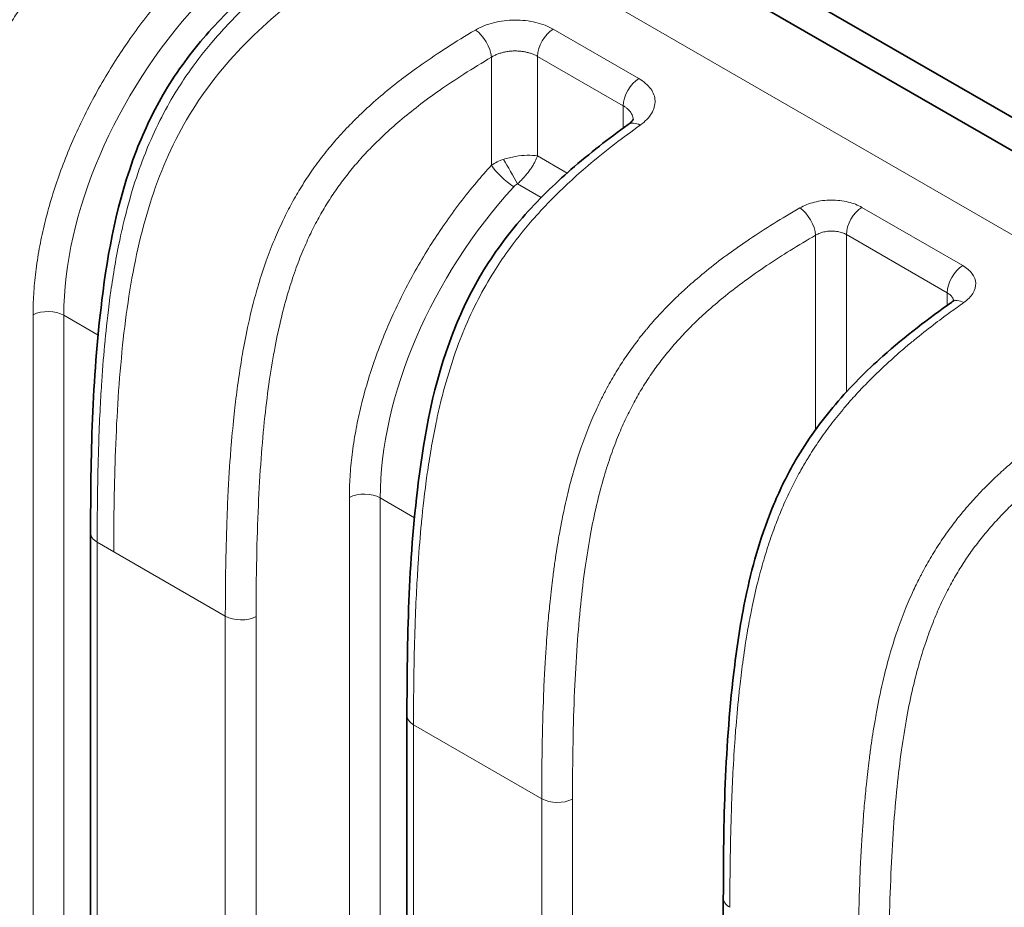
# Model space of a CAD drawing. Header units: millimetres. Extents: x 5 to 415, y 5 to 292.
# Tile 93 of 112: x 328 to 337, y 252 to 260. Entities that reach past the tile are written whole.
import ezdxf

# ---------------------------------------------------------------- set-up
doc = ezdxf.new("R2010")
doc.units = ezdxf.units.MM
doc.layers.add('Sichtbar (ISO)', color=7, linetype='Continuous', lineweight=35)
doc.layers.add('Sichtbar schmal (ISO)', color=7, linetype='Continuous', lineweight=18)

msp = doc.modelspace()

# ---------------------------------------------------------------- linework, layer by layer
at = {"layer": 'Sichtbar (ISO)'}
for p, q in [((370.6908216, 239.24494796), (332.50684406, 261.29047767)), ((332.29470201, 261.11398638), (370.47868923, 239.06845109)), ((328.48135553, 242.93211303), (328.48135553, 255.14196668)), ((331.30978265, 249.91934331), (331.30978265, 253.50900347)), ((334.13820978, 247.76529919), (334.13820978, 251.87601031))]:
    msp.add_line(p, q, dxfattribs=at)
for points, knots in [([(322.89029674, 256.58775404), (322.85149161, 256.76004784), (322.8155705, 256.93223766), (322.78261043, 257.10414895), (322.75927721, 257.22584905), (322.7374282, 257.34740919), (322.71708608, 257.46877855), (322.66464867, 257.78164143), (322.62225904, 258.09320131), (322.59041106, 258.40099411), (322.55856308, 258.70878691), (322.53723102, 259.01282407), (322.52659737, 259.31180854), (322.52132801, 259.4599661), (322.518687, 259.60688234), (322.51868676, 259.75222399), (322.51868652, 259.90018426), (322.52142317, 260.04651239), (322.52688433, 260.19087159), (322.53770999, 260.47703512), (322.55923514, 260.75546774), (322.59128932, 261.02512311), (322.6233435, 261.29477848), (322.66596048, 261.55563069), (322.71858453, 261.80556065), (322.73850561, 261.90017279), (322.75985465, 261.9932216), (322.78261154, 262.08470027), (322.81996984, 262.23487407), (322.8611208, 262.38081685), (322.90596591, 262.52246651), (322.97812851, 262.75040233), (323.0598718, 262.9672215), (323.15060477, 263.17206702), (323.24133773, 263.37691255), (323.34103642, 263.56980783), (323.44951655, 263.75064342), (323.48954372, 263.81736844), (323.53076738, 263.88244643), (323.57314745, 263.94581527), (323.64562422, 264.05418624), (323.72148465, 264.15755531), (323.80038445, 264.2557364), (323.92542011, 264.41132792), (324.05805605, 264.55396438), (324.19834927, 264.68428969), (324.33864249, 264.81461499), (324.48660463, 264.93260381), (324.64223982, 265.03807341), (324.71470898, 265.08718372), (324.78884523, 265.13357728), (324.86473772, 265.17724279), (324.95183238, 265.22735358), (325.04123974, 265.27387266), (325.133061, 265.31685621), (325.30489342, 265.39729473), (325.48517551, 265.46536014), (325.67398788, 265.52068996), (325.86280025, 265.57601977), (326.06011478, 265.61866713), (326.26735037, 265.64791557), (326.36436633, 265.66160804), (326.46357354, 265.67234922), (326.56505695, 265.67998241), (326.68035206, 265.68865447), (326.79858528, 265.69331408), (326.91989848, 265.69383366), (327.14799223, 265.69481057), (327.3869204, 265.68120215), (327.63837331, 265.65172279), (327.88982622, 265.62224344), (328.15381985, 265.5768208), (328.43019822, 265.51413256)], [0.38152012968, 0.38152012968, 0.38152012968, 0.38152012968, 0.40041615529, 0.40041615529, 0.40041615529, 0.41379310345, 0.41379310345, 0.41379310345, 0.44827586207, 0.44827586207, 0.44827586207, 0.48275862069, 0.48275862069, 0.48275862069, 0.49984606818, 0.49984606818, 0.49984606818, 0.51724137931, 0.51724137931, 0.51724137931, 0.55172413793, 0.55172413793, 0.55172413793, 0.58620689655, 0.58620689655, 0.58620689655, 0.59926050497, 0.59926050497, 0.59926050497, 0.62068965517, 0.62068965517, 0.62068965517, 0.65517241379, 0.65517241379, 0.65517241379, 0.68965517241, 0.68965517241, 0.68965517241, 0.70237867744, 0.70237867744, 0.70237867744, 0.72413793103, 0.72413793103, 0.72413793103, 0.75862068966, 0.75862068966, 0.75862068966, 0.79310344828, 0.79310344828, 0.79310344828, 0.80915982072, 0.80915982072, 0.80915982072, 0.8275862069, 0.8275862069, 0.8275862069, 0.86206896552, 0.86206896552, 0.86206896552, 0.89655172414, 0.89655172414, 0.89655172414, 0.91269459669, 0.91269459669, 0.91269459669, 0.93103448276, 0.93103448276, 0.93103448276, 0.96551724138, 0.96551724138, 0.96551724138, 1, 1, 1, 1]), ([(328.48135553, 255.14196665), (328.48135522, 255.81484379), (328.49311476, 256.50118959), (328.63541089, 257.6536603), (328.7183652, 258.11304489), (328.96146413, 258.74406011), (329.04819569, 258.92531911), (329.25662146, 259.27400551), (329.38213957, 259.44270767), (329.65210692, 259.75212352), (329.79909621, 259.89446099), (330.11565789, 260.17142429), (330.28715416, 260.30377184), (330.4583782, 260.4267132)], [0, 0, 0, 0, 0.24674456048, 0.24674456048, 0.39322254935, 0.39322254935, 0.45225183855, 0.45225183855, 0.51553564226, 0.51553564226, 0.58247508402, 0.58247508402, 0.65881501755, 0.65881501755, 0.65881501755, 0.65881501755]), ([(333.2867858, 258.7936585), (333.3021179, 258.80467022), (333.31364353, 258.81546197), (333.32749833, 258.83138037), (333.33060969, 258.8369124), (333.33224013, 258.84037338), (333.33238894, 258.84086659), (333.33238894, 258.84086659)], [0, 0, 0, 0, 0.00878104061, 0.00878104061, 0.016964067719, 0.016964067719, 0.020604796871, 0.020604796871, 0.020604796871, 0.020604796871]), ([(331.30978265, 253.50900344), (331.30978235, 254.18186596), (331.32154522, 254.86819867), (331.46382938, 256.02063738), (331.54681976, 256.48000282), (331.7898779, 257.11108014), (331.87663012, 257.29242071), (332.0850394, 257.64100052), (332.21044131, 257.80956751), (332.48036964, 258.11903661), (332.62747615, 258.26147378), (332.94413089, 258.53841777), (333.11559455, 258.67071086), (333.28678666, 258.79365911)], [0, 0, 0, 0, 0.24673922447, 0.24673922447, 0.39321319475, 0.39321319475, 0.45226410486, 0.45226410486, 0.5154976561, 0.5154976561, 0.58248280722, 0.58248280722, 0.65881174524, 0.65881174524, 0.65881174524, 0.65881174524]), ([(336.18018585, 257.20687978), (336.18903022, 257.21311138), (336.19521553, 257.21877567), (336.2015118, 257.22552286), (336.20256411, 257.22724096), (336.20256411, 257.22724096)], [0, 0, 0, 0, 0.00586431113, 0.00586431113, 0.010763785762, 0.010763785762, 0.010763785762, 0.010763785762]), ([(334.13820978, 251.87601028), (334.1382095, 252.54976859), (334.14995716, 253.23703524), (334.26609002, 254.17511982), (334.30035064, 254.39325952), (334.40442995, 254.87240749), (334.4808739, 255.13989959), (334.64572105, 255.53280308), (334.71120937, 255.66557783), (334.88904852, 255.97181353), (335.01146663, 256.14112783), (335.27510768, 256.45079964), (335.41875101, 256.59305982), (335.76629768, 256.90319886), (335.97365003, 257.0613643), (336.18018696, 257.20688056)], [0, 0, 0, 0, 0.24706745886, 0.24706745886, 0.32002614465, 0.32002614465, 0.40487564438, 0.40487564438, 0.44875125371, 0.44875125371, 0.51135424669, 0.51135424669, 0.57704775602, 0.57704775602, 0.66909816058, 0.66909816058, 0.66909816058, 0.66909816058])]:
    msp.add_open_spline(points, degree=3, knots=knots, dxfattribs=at)
at = {"layer": 'Sichtbar schmal (ISO)'}
for p, q in [((331.62503489, 260.75061618), (369.80901015, 238.70507028)), ((333.38338313, 259.20507644), (332.61636325, 259.64791557)), ((332.06412506, 259.39593141), (332.06412927, 258.42966658)), ((332.4769931, 259.40415447), (332.47699484, 258.51324573)), ((332.4769931, 259.40415447), (333.24401298, 258.96131535)), ((333.24401283, 258.76274439), (333.24401298, 258.96131535)), ((332.47699484, 258.51324573), (332.74121747, 258.36069714)), ((332.29830055, 258.26462315), (332.51063955, 258.14202913)), ((332.58017506, 258.10188277), (332.58024551, 258.10184209)), ((336.27891218, 257.53334196), (335.37768845, 258.05366373)), ((334.96308326, 256.06684416), (334.96307081, 257.80404657)), ((335.2383183, 257.80990262), (335.23832085, 256.40320254)), ((335.2383183, 257.80990262), (336.13954203, 257.28958087)), ((336.13954207, 257.17808434), (336.13954203, 257.28958087)), ((327.96669298, 243.61985317), (327.96669154, 257.09279682)), ((328.2419652, 257.08864658), (328.24196749, 243.61570934)), ((328.54877352, 256.91151072), (328.2419652, 257.08864658)), ((335.23832107, 256.28236315), (335.23832107, 256.28224774)), ((334.96308432, 255.91888827), (334.96308432, 255.91904972)), ((330.79512937, 255.45980929), (330.79513852, 250.92823299)), ((331.07039233, 255.45565342), (331.07039474, 250.92407625)), ((331.37719932, 255.27851832), (331.07039233, 255.45565342)), ((328.53993384, 255.06031615), (328.53993385, 242.850465)), ((328.53993384, 255.06031574), (328.68845589, 254.97458952)), ((328.68845589, 254.97458952), (329.68573971, 254.39881445)), ((329.68574002, 250.39134847), (329.68573971, 254.39881496)), ((329.96098745, 250.38718712), (329.9609875, 254.39465434)), ((332.51416701, 252.76582221), (331.36836075, 253.42735376)), ((331.36836075, 253.42735376), (331.36836089, 249.83769389)), ((332.51416747, 249.10576016), (332.51416701, 252.76582221)), ((332.78941462, 252.76166118), (332.78943576, 249.10158648))]:
    msp.add_line(p, q, dxfattribs=at)
for centre, major_axis, ratio, start_param, end_param in [((330.4818507, 258.2449257), (1.63250546, 2.51986655), 0.6086145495, 1.3026253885, 2.3874138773), ((331.93030122, 259.48174372), (0.10152511, -0.17231556), 0.5088799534, 0.7822464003, 2.3497431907), ((332.61841445, 259.48580412), (-0.1, -0.17320508), 0.5773502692, 3.9414943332, 5.4977870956), ((333.38543433, 259.04296499), (0.1, 0.17320508), 0.5773502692, 0.7999016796, 2.3561943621), ((333.40345806, 258.63121595), (-0.11667348, 0.16244168), 0.5692091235, 5.4424937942, 6.2831722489), ((332.26881307, 258.28993414), (-0.30301186, -0.0490406), 0.6857549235, 4.9238358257, 5.3379192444), ((332.23402365, 258.37296748), (-0.09999707, 0.17320677), 0.0096261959, 4.0310458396, 5.3937216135), ((332.19796192, 258.34391204), (-0.14798241, 0.13454072), 0.2138913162, 0.6704230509, 2.2165022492), ((333.31027783, 256.61193254), (1.63250546, 2.51986655), 0.6086145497, 1.3026253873, 2.3874138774), ((332.33624828, 258.18349237), (-0.08848444, -0.06506596), 0.8101281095, 4.5524560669, 4.952194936), ((334.82924469, 257.88985754), (0.09993913, -0.17324021), 0.5156785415, 0.7869488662, 2.3550283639), ((335.37973965, 257.89155227), (-0.1, -0.17320508), 0.5773502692, 3.9414943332, 5.497787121), ((336.28096339, 257.37123051), (0.1, 0.17320508), 0.5773502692, 0.7999016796, 2.3561943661), ((336.29537859, 257.04338473), (-0.11519168, 0.1634958), 0.5760295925, 5.4471176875, 6.2831966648), ((328.10054627, 257.00699555), (-0.2, 0), 0.5773502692, 3.9270077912, 5.4456197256), ((330.92897339, 255.37400238), (-0.2, 0), 0.5773502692, 3.9270077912, 5.4455477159), ((328.68135553, 255.14196668), (-0.2, 0), 0.5773502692, 0, 0.7853981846), ((329.82716138, 254.48046532), (-0.2, 0), 0.5773502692, 0.7853981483, 2.3038346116), ((331.50978265, 253.50900347), (-0.2, 0), 0.5773502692, 0, 0.7853965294), ((332.6555885, 252.84747215), (-0.2, 0), 0.5773502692, 0.7853994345, 2.3038346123), ((334.33820978, 251.87601031), (-0.2, 0), 0.5773502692, 0, 0.7854282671)]:
    msp.add_ellipse(centre, major_axis=major_axis, ratio=ratio, start_param=start_param, end_param=end_param, dxfattribs=at)
for points, knots in [([(329.08981541, 261.25928756), (329.00004194, 261.2060814), (328.91573213, 261.15396956), (328.83726299, 261.10344784), (328.75619829, 261.05125498), (328.68137073, 261.00075683), (328.6131707, 260.95275631), (328.56203647, 260.91676704), (328.5146273, 260.88219103), (328.4710958, 260.84945672), (328.45165628, 260.83483882), (328.43298514, 260.82058796), (328.41498069, 260.80665871), (328.34985253, 260.75627189), (328.29345207, 260.71018164), (328.24103081, 260.66544702), (328.19031349, 260.62216649), (328.14330767, 260.58015666), (328.09589472, 260.5356736), (328.09350659, 260.53343304), (328.09111808, 260.53118653), (328.08872904, 260.52893385), (328.04442243, 260.48715612), (327.99991916, 260.44328727), (327.95446352, 260.39582738), (327.91534124, 260.35498011), (327.87550805, 260.31146779), (327.83471365, 260.26416152), (327.80777719, 260.23292527), (327.78042456, 260.20002898), (327.75266898, 260.16513303), (327.74394465, 260.15416429), (327.73518797, 260.14300681), (327.72640468, 260.13165554), (327.69353724, 260.08917864), (327.66028687, 260.04398478), (327.62702869, 259.99591398), (327.59625461, 259.95143364), (327.56547531, 259.90448712), (327.53505082, 259.85506506), (327.50613337, 259.80809106), (327.47753872, 259.75887904), (327.44958068, 259.70752456), (327.42915914, 259.67001344), (327.40907952, 259.63136105), (327.38944344, 259.59162826), (327.38277004, 259.57812489), (327.37613591, 259.56447382), (327.36955432, 259.55069457), (327.34328323, 259.49569328), (327.31787015, 259.43864212), (327.2938948, 259.38078195), (327.26808517, 259.31849506), (327.24394393, 259.25527857), (327.22176946, 259.19259526), (327.19626329, 259.12049382), (327.17335704, 259.04910537), (327.1530263, 258.98039642), (327.14158184, 258.94171923), (327.13094621, 258.90388871), (327.12108185, 258.8672179), (327.10925383, 258.82324717), (327.09855308, 258.78098344), (327.08876586, 258.74040683), (327.0645632, 258.6400656), (327.04587754, 258.55002664), (327.03058599, 258.46988368), (327.02052575, 258.41715797), (327.01196116, 258.3687186), (327.00452527, 258.32448184), (326.99456181, 258.26520832), (326.9866087, 258.21361912), (326.97953028, 258.16528003), (326.97004909, 258.10053227), (326.96213364, 258.0416091), (326.95428938, 257.97834999), (326.94824533, 257.92960851), (326.94227734, 257.87829777), (326.93635677, 257.82322745), (326.92885664, 257.75346482), (326.9214271, 257.6776659), (326.91420217, 257.59350508), (326.91014654, 257.54626235), (326.90615639, 257.49639246), (326.90218658, 257.44222292), (326.89350172, 257.32371469), (326.88480566, 257.18456036), (326.87704748, 257.00803691), (326.87112235, 256.87322132), (326.86584985, 256.71666347), (326.86229599, 256.540232), (326.85906952, 256.38005408), (326.85724999, 256.20349248), (326.85731288, 256.01177814)], [0, 0, 0, 0, 0.0356170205, 0.0356170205, 0.0356170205, 0.0724121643, 0.0724121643, 0.0724121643, 0.1, 0.1, 0.1, 0.1123196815, 0.1123196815, 0.1123196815, 0.1568841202, 0.1568841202, 0.1568841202, 0.2, 0.2, 0.2, 0.202171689, 0.202171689, 0.202171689, 0.2424473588, 0.2424473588, 0.2424473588, 0.2771113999, 0.2771113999, 0.2771113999, 0.3, 0.3, 0.3, 0.3071945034, 0.3071945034, 0.3071945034, 0.3341166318, 0.3341166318, 0.3341166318, 0.3590279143, 0.3590279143, 0.3590279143, 0.3827052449, 0.3827052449, 0.3827052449, 0.4, 0.4, 0.4, 0.4058776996, 0.4058776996, 0.4058776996, 0.4293391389, 0.4293391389, 0.4293391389, 0.4545955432, 0.4545955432, 0.4545955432, 0.483646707, 0.483646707, 0.483646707, 0.5, 0.5, 0.5, 0.5196086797, 0.5196086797, 0.5196086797, 0.5680986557, 0.5680986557, 0.5680986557, 0.6, 0.6, 0.6, 0.6427451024, 0.6427451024, 0.6427451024, 0.7, 0.7, 0.7, 0.7441152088, 0.7441152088, 0.7441152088, 0.8, 0.8, 0.8, 0.8313703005, 0.8313703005, 0.8313703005, 0.9, 0.9, 0.9, 0.9524143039, 0.9524143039, 0.9524143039, 1, 1, 1, 1]), ([(327.13256037, 256.0075998), (327.13256021, 256.18169904), (327.13538472, 256.51193423), (327.14983817, 256.98402847), (327.17390991, 257.40599435), (327.20712181, 257.78217643), (327.24884619, 258.11648859), (327.29826764, 258.41251231), (327.35414636, 258.67303929), (327.41513235, 258.90140064), (327.47986998, 259.10115496), (327.54737559, 259.27667992), (327.61751994, 259.433228), (327.69103281, 259.57602683), (327.76902531, 259.70925353), (327.85269142, 259.83590949), (327.94339694, 259.95835669), (328.04297897, 260.07885115), (328.15402386, 260.19976685), (328.27980824, 260.32337945), (328.42397695, 260.45152312), (328.58999936, 260.58526929), (328.78069201, 260.72488303), (328.99848509, 260.87037096), (329.15342442, 260.96529202), (329.23569747, 261.01386095)], [0.00000000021, 0.00000000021, 0.00000000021, 0.00000000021, 0.0980696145, 0.18524154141, 0.26213109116, 0.32971067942, 0.38923656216, 0.44116958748, 0.4863839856, 0.5257846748, 0.56012719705, 0.59033233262, 0.61759286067, 0.64297832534, 0.66733031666, 0.69130720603, 0.71541768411, 0.74025225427, 0.76655758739, 0.79515133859, 0.82690681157, 0.86267769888, 0.90310583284, 0.94866156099, 1, 1, 1, 1]), ([(331.62503489, 260.75061618), (331.36103427, 260.60756276), (330.8310631, 260.30116506), (330.11985119, 259.79019266), (329.5359624, 259.19039458), (329.12980457, 258.49236209), (328.8852444, 257.69523349), (328.75409682, 256.81775975), (328.69746101, 255.90538041), (328.68843712, 255.27951117), (328.68845589, 254.97458952)], [0, 0, 0, 0, 0.1207415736, 0.2500001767, 0.3749996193, 0.4999990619, 0.6249985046, 0.7499979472, 0.8792727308, 1, 1, 1, 1]), ([(330.56603714, 260.42214817), (330.41353788, 260.3128797), (330.2616615, 260.1980328), (330.0929149, 260.05382908), (330.03538681, 260.004668), (329.97558588, 259.95158546), (329.9164027, 259.89630368), (329.80198442, 259.78942793), (329.69045873, 259.67397431), (329.59673078, 259.56605557), (329.50998408, 259.46617508), (329.4385228, 259.37440307), (329.37358512, 259.28309094), (329.33206662, 259.22470967), (329.29329027, 259.16647013), (329.25563531, 259.10596293), (329.15908551, 258.95081848), (329.07037788, 258.78122815), (328.99128484, 258.59060583), (328.98913994, 258.5854364), (328.98700231, 258.58025144), (328.9848721, 258.57505102), (328.90845091, 258.38848604), (328.84201593, 258.18175254), (328.78744179, 257.96135769), (328.77225217, 257.90001518), (328.75797765, 257.83768654), (328.74479486, 257.77561605), (328.70929352, 257.60845984), (328.6819947, 257.4430011), (328.66253628, 257.30587875), (328.63928032, 257.14199538), (328.62582598, 257.01734199), (328.61494894, 256.90839317), (328.61334563, 256.89233377), (328.61181055, 256.8766081), (328.61033162, 256.86113403), (328.59881946, 256.74068203), (328.59025259, 256.63629221), (328.5808082, 256.49433949), (328.5717714, 256.35851285), (328.56228204, 256.18844568), (328.55447048, 255.96610124), (328.55411816, 255.95607302), (328.55376947, 255.94593832), (328.55342471, 255.93569543), (328.54543604, 255.69834852), (328.5399053, 255.40326044), (328.53993285, 255.06031557)], [0, 0, 0, 0, 0.1, 0.1, 0.1, 0.1340914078, 0.1340914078, 0.1340914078, 0.2, 0.2, 0.2, 0.26099943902, 0.26099943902, 0.26099943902, 0.3, 0.3, 0.3, 0.4, 0.4, 0.4, 0.40271186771, 0.40271186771, 0.40271186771, 0.5, 0.5, 0.5, 0.52707821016, 0.52707821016, 0.52707821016, 0.6, 0.6, 0.6, 0.68715332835, 0.68715332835, 0.68715332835, 0.7, 0.7, 0.7, 0.8, 0.8, 0.8, 0.8956844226, 0.8956844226, 0.8956844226, 0.9, 0.9, 0.9, 0.99999996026, 0.99999996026, 0.99999996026, 0.99999996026]), ([(329.23570218, 260.06265953), (329.19017135, 260.01259836), (329.1457757, 259.96174078), (329.10245187, 259.91007735), (329.05270039, 259.85074897), (329.00436123, 259.79035813), (328.95736262, 259.72885347), (328.91009668, 259.66699896), (328.86418593, 259.60401705), (328.81959141, 259.5398259), (328.81574484, 259.53428898), (328.81190808, 259.52874304), (328.80808113, 259.52318804), (328.76766161, 259.46451706), (328.72830595, 259.4048603), (328.69014456, 259.34438829), (328.64850321, 259.27840177), (328.60828414, 259.21144458), (328.56964037, 259.14375299), (328.53101614, 259.07609564), (328.49396576, 259.00770485), (328.45862241, 258.9388276), (328.45692412, 258.93551796), (328.45522977, 258.9322072), (328.45353937, 258.92889535), (328.42000222, 258.86318892), (328.3880319, 258.79704432), (328.35768604, 258.73059128), (328.32579227, 258.66074854), (328.29569278, 258.590565), (328.26745244, 258.52019117), (328.23898047, 258.44924014), (328.21239819, 258.37809553), (328.18777066, 258.30691259), (328.16363137, 258.23714086), (328.14135399, 258.16732747), (328.12101591, 258.09771894), (328.10049191, 258.02747408), (328.08194288, 257.95743807), (328.06542209, 257.88785932), (328.04928302, 257.81988823), (328.03507948, 257.75235368), (328.02283609, 257.68547697), (328.00991193, 257.61488174), (327.99922798, 257.54504373), (327.99075644, 257.47587795), (327.98254334, 257.40882223), (327.97640987, 257.34239751), (327.9723844, 257.27652598), (327.96861212, 257.21479763), (327.96669145, 257.15355432), (327.96669154, 257.09280198)], [0, 0, 0, 0, 0.0587738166, 0.0587738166, 0.0587738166, 0.126267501, 0.126267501, 0.126267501, 0.1941451, 0.1941451, 0.1941451, 0.2, 0.2, 0.2, 0.2618383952, 0.2618383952, 0.2618383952, 0.3293158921, 0.3293158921, 0.3293158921, 0.3967592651, 0.3967592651, 0.3967592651, 0.4, 0.4, 0.4, 0.4642954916, 0.4642954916, 0.4642954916, 0.5318706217, 0.5318706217, 0.5318706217, 0.6, 0.6, 0.6, 0.666778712, 0.666778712, 0.666778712, 0.7341678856, 0.7341678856, 0.7341678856, 0.8, 0.8, 0.8, 0.8694925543, 0.8694925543, 0.8694925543, 0.9368650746, 0.9368650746, 0.9368650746, 1, 1, 1, 1]), ([(331.9213802, 259.63956758), (331.8319369, 259.58661755), (331.74784387, 259.53474651), (331.66884351, 259.48398188), (331.58901772, 259.43268683), (331.51439368, 259.38252121), (331.44469738, 259.33357692), (331.37909485, 259.28750749), (331.31786018, 259.24252399), (331.26076614, 259.19875903), (331.2559551, 259.19507116), (331.25117296, 259.19139165), (331.24641962, 259.18772068), (331.18341681, 259.13906403), (331.12548795, 259.09189654), (331.07241362, 259.04665905), (331.0163066, 258.99883668), (330.96562848, 258.95318077), (330.92004167, 258.91027852), (330.891781, 258.88368209), (330.86547342, 258.85814482), (330.84102281, 258.83380385), (330.82148374, 258.8143524), (330.80315352, 258.79568914), (330.78553843, 258.77738919), (330.743541, 258.73375894), (330.70554777, 258.69232372), (330.66542698, 258.6460096), (330.63279286, 258.60833785), (330.59872976, 258.56741096), (330.56066853, 258.5185006), (330.52846962, 258.47712359), (330.49374637, 258.43038326), (330.45753406, 258.37811852), (330.42764405, 258.33497865), (330.39674659, 258.28807082), (330.36555407, 258.23749032), (330.33712397, 258.19138925), (330.30845382, 258.14223599), (330.28009807, 258.09026883), (330.25495298, 258.0441858), (330.23005909, 257.99589212), (330.20574953, 257.94564022), (330.20383865, 257.94169011), (330.20192995, 257.93772523), (330.20002386, 257.93374615), (330.17397604, 257.87936992), (330.14843922, 257.82232897), (330.12418876, 257.76406166), (330.09844932, 257.7022167), (330.07416217, 257.63899973), (330.0517741, 257.57607187), (330.02623471, 257.50428631), (330.00316476, 257.43288609), (329.98266952, 257.3640866), (329.96265199, 257.29689066), (329.94507433, 257.23217413), (329.92977377, 257.17177627), (329.92568821, 257.15564879), (329.92176858, 257.13983628), (329.91799943, 257.12432916), (329.89308069, 257.02180807), (329.87458067, 256.93260017), (329.85953682, 256.85396474), (329.84422719, 256.77394002), (329.83256587, 256.70487095), (329.82292965, 256.64419875), (329.81754224, 256.61027819), (329.81280637, 256.57904354), (329.80846269, 256.54943074), (329.7962478, 256.46615626), (329.78694425, 256.39561825), (329.77734173, 256.31520387), (329.77327305, 256.28113156), (329.76918423, 256.24529382), (329.76508573, 256.20735152), (329.75607161, 256.12390218), (329.74699315, 256.03026115), (329.73824882, 255.92296572), (329.73572627, 255.89201325), (329.73323321, 255.85992728), (329.73076711, 255.82642139), (329.72197109, 255.70691354), (329.71343645, 255.56929006), (329.70596969, 255.40105743), (329.70497365, 255.37861581), (329.70399781, 255.35563036), (329.70304601, 255.33207253), (329.69817129, 255.21142065), (329.69394723, 255.07576047), (329.69092169, 254.92607277), (329.68768634, 254.76600474), (329.68582433, 254.58989895), (329.68574002, 254.39881514)], [0, 0, 0, 0, 0.03376614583, 0.03376614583, 0.03376614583, 0.0678850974, 0.0678850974, 0.0678850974, 0.1, 0.1, 0.1, 0.10270617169, 0.10270617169, 0.10270617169, 0.13857493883, 0.13857493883, 0.13857493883, 0.1764932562, 0.1764932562, 0.1764932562, 0.2, 0.2, 0.2, 0.21878480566, 0.21878480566, 0.21878480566, 0.26357103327, 0.26357103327, 0.26357103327, 0.3, 0.3, 0.3, 0.33081805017, 0.33081805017, 0.33081805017, 0.3562555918, 0.3562555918, 0.3562555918, 0.37944037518, 0.37944037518, 0.37944037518, 0.4, 0.4, 0.4, 0.40161611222, 0.40161611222, 0.40161611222, 0.4237011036, 0.4237011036, 0.4237011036, 0.44714212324, 0.44714212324, 0.44714212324, 0.47388269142, 0.47388269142, 0.47388269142, 0.5, 0.5, 0.5, 0.50697386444, 0.50697386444, 0.50697386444, 0.55307964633, 0.55307964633, 0.55307964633, 0.6, 0.6, 0.6, 0.6262321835, 0.6262321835, 0.6262321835, 0.7, 0.7, 0.7, 0.73125610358, 0.73125610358, 0.73125610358, 0.8, 0.8, 0.8, 0.81983117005, 0.81983117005, 0.81983117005, 0.89056443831, 0.89056443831, 0.89056443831, 0.9, 0.9, 0.9, 0.94832441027, 0.94832441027, 0.94832441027, 0.99999995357, 0.99999995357, 0.99999995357, 0.99999995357]), ([(332.06412522, 259.39593157), (332.07330345, 259.40176282), (332.0925445, 259.41255995), (332.12362066, 259.42604416), (332.15606508, 259.43669096), (332.18945668, 259.4446022), (332.22359514, 259.44988124), (332.25818076, 259.45257152), (332.29276251, 259.45271108), (332.32694008, 259.45036041), (332.36032448, 259.44559059), (332.39252413, 259.43848162), (332.42301638, 259.42916515), (332.45147026, 259.41776522), (332.46877712, 259.40889787), (332.4769931, 259.40415447)], [0, 0, 0, 0, 0.0820173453, 0.1626529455, 0.2408302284, 0.3175614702, 0.3939735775, 0.4699957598, 0.5457401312, 0.621271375, 0.6968203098, 0.7725376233, 0.8484609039, 0.9238213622, 1, 1, 1, 1]), ([(329.9609875, 254.39465434), (329.96098734, 254.56839341), (329.96380467, 254.89798331), (329.97821955, 255.36918703), (330.00223472, 255.7906304), (330.03539519, 256.1666236), (330.07710258, 256.50098011), (330.12651342, 256.79703655), (330.18238615, 257.05753986), (330.24339325, 257.28589222), (330.30815713, 257.48563308), (330.37567472, 257.66111194), (330.44579523, 257.8175388), (330.51923825, 257.96013109), (330.59714099, 258.09311963), (330.68074035, 258.21957135), (330.77142505, 258.34187457), (330.87102038, 258.4622688), (330.98209104, 258.58309326), (331.10790724, 258.70659624), (331.25211737, 258.83459166), (331.41819925, 258.96813489), (331.60897088, 259.10749167), (331.82684649, 259.25269763), (331.98183111, 259.3474472), (332.06412459, 259.39593112)], [0, 0, 0, 0, 0.0979263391, 0.1849927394, 0.261798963, 0.3294275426, 0.3890169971, 0.4409742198, 0.4862157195, 0.5256385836, 0.5600000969, 0.5902191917, 0.6174787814, 0.6428415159, 0.6671636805, 0.6911250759, 0.7152338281, 0.7400752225, 0.7663943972, 0.7950034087, 0.8267767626, 0.8625731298, 0.9030325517, 0.9486229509, 1, 1, 1, 1]), ([(333.24401298, 258.96131535), (333.25260645, 258.95635378), (333.26864346, 258.94586644), (333.28900719, 258.92869155), (333.30546532, 258.9104614), (333.31804698, 258.89136727), (333.32676241, 258.87150425), (333.33083946, 258.85408829), (333.33172226, 258.84335411), (333.33183435, 258.8395144)], [0, 0, 0, 0, 0.07967944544, 0.158201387, 0.23466537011, 0.3104782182, 0.38635049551, 0.46198481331, 0.50389347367, 0.50389347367, 0.50389347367, 0.50389347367]), ([(333.39453749, 258.78904451), (333.24402771, 258.68119969), (333.09350357, 258.56752333), (332.92569606, 258.42443611), (332.87359356, 258.38000901), (332.81957271, 258.33234004), (332.76578787, 258.28267998), (332.64634686, 258.17239896), (332.52877822, 258.05186428), (332.43016308, 257.93876778), (332.34525728, 257.8413938), (332.27439009, 257.75103222), (332.21007496, 257.66131689), (332.16605263, 257.59990866), (332.12516266, 257.53876478), (332.08567935, 257.47542972), (331.98851227, 257.31956429), (331.90021929, 257.15099234), (331.8210818, 256.96082948), (331.8184968, 256.95461788), (331.81592206, 256.9483832), (331.81335787, 256.94212557), (331.73742145, 256.7568111), (331.67118658, 256.55109384), (331.61674182, 256.33183735), (331.60006979, 256.26469681), (331.58449825, 256.1963667), (331.57025061, 256.12848571), (331.53639953, 255.96720676), (331.51024153, 255.80832837), (331.4913956, 255.67589963), (331.46565756, 255.49504059), (331.45174804, 255.36206872), (331.4404054, 255.24519716), (331.43994708, 255.2404748), (331.43949425, 255.23577794), (331.43904658, 255.23110429), (331.4275197, 255.11076469), (331.41894938, 255.00663132), (331.40947915, 254.8648356), (331.40016699, 254.72540654), (331.39034155, 254.54972146), (331.38236624, 254.31773506), (331.38223087, 254.31379733), (331.38209607, 254.30984335), (331.38196185, 254.30587303), (331.37392037, 254.06799643), (331.36833429, 253.77179252), (331.36835981, 253.42735322)], [0, 0, 0, 0, 0.1, 0.1, 0.1, 0.1310489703, 0.1310489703, 0.1310489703, 0.2, 0.2, 0.2, 0.2593655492, 0.2593655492, 0.2593655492, 0.3, 0.3, 0.3, 0.4, 0.4, 0.4, 0.4032664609, 0.4032664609, 0.4032664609, 0.5, 0.5, 0.5, 0.5296216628, 0.5296216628, 0.5296216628, 0.6, 0.6, 0.6, 0.6961162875, 0.6961162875, 0.6961162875, 0.7, 0.7, 0.7, 0.8, 0.8, 0.8, 0.8983309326, 0.8983309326, 0.8983309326, 0.9, 0.9, 0.9, 1, 1, 1, 1]), ([(332.47699484, 258.51324573), (332.44969986, 258.51841166), (332.41766871, 258.52071834), (332.38411927, 258.51986017), (332.35056984, 258.51900199), (332.31565836, 258.5151384), (332.27979729, 258.50888985), (332.24393622, 258.50264129), (332.20714659, 258.49383414), (332.1723377, 258.48280575)], [0, 0, 0, 0, 0.3333333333, 0.3333333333, 0.3333333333, 0.6666666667, 0.6666666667, 0.6666666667, 1, 1, 1, 1]), ([(332.47699484, 258.51324573), (332.47386676, 258.50470939), (332.47027842, 258.49579629), (332.46617602, 258.48659163), (332.46222829, 258.47773399), (332.45780569, 258.46860775), (332.45290876, 258.45927507), (332.4479883, 258.44989755), (332.4425888, 258.4403118), (332.43670776, 258.43056608), (332.4311177, 258.42130255), (332.42507864, 258.41188508), (332.4186644, 258.40245281), (332.4121902, 258.39293237), (332.40533437, 258.38339794), (332.39820617, 258.37398142), (332.39107001, 258.36455438), (332.38366182, 258.35524593), (332.37611757, 258.34616752), (332.37486853, 258.34466449), (332.37361577, 258.34316772), (332.37236002, 258.34167767), (332.36572394, 258.33380344), (332.35900409, 258.32609748), (332.35222108, 258.31860299), (332.34360003, 258.30907765), (332.33487986, 258.29989615), (332.32609672, 258.29109236), (332.31687785, 258.28185181), (332.30759224, 258.27302761), (332.29830055, 258.26462315)], [0, 0, 0, 0, 0.1137957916, 0.1137957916, 0.1137957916, 0.2233014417, 0.2233014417, 0.2233014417, 0.3333333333, 0.3333333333, 0.3333333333, 0.4379210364, 0.4379210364, 0.4379210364, 0.5434863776, 0.5434863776, 0.5434863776, 0.6491696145, 0.6491696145, 0.6491696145, 0.6666666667, 0.6666666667, 0.6666666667, 0.7591305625, 0.7591305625, 0.7591305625, 0.876650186, 0.876650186, 0.876650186, 1, 1, 1, 1]), ([(332.06412927, 258.42966658), (332.01859839, 258.37960538), (331.97420269, 258.32874782), (331.93087879, 258.27708445), (331.88112722, 258.21775614), (331.83278794, 258.1573654), (331.78578922, 258.09586084), (331.73852315, 258.03400641), (331.69261226, 257.97102457), (331.64801765, 257.90683344), (331.64417121, 257.90129674), (331.6403346, 257.89575103), (331.63650779, 257.89019625), (331.59608802, 257.83152509), (331.55673215, 257.77186809), (331.51857059, 257.7113958), (331.47692921, 257.64540925), (331.43671014, 257.57845199), (331.3980664, 257.51076033), (331.35944221, 257.4431029), (331.32239191, 257.37471204), (331.28704868, 257.30583471), (331.28535065, 257.30252557), (331.28365655, 257.2992153), (331.28196641, 257.29590394), (331.24842909, 257.23019696), (331.21645866, 257.1640518), (331.18611273, 257.0975982), (331.15421914, 257.02775543), (331.12411985, 256.95757186), (331.0958797, 256.88719799), (331.06740822, 256.81624765), (331.04082639, 256.74510373), (331.01619926, 256.67392146), (330.9920599, 256.60414909), (330.96978247, 256.53433507), (330.94944444, 256.46472592), (330.92892068, 256.39448113), (330.91037196, 256.32444521), (330.8938516, 256.25486662), (330.8777131, 256.18689627), (330.86351023, 256.11936253), (330.85126766, 256.05248673), (330.83834417, 255.9818913), (330.82766114, 255.91205318), (330.81919053, 255.84288731), (330.81097842, 255.77583218), (330.80484591, 255.70940809), (330.80082113, 255.64353708), (330.79704952, 255.58180935), (330.79512927, 255.52056658), (330.79512937, 255.45981454)], [0, 0, 0, 0, 0.0587738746, 0.0587738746, 0.0587738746, 0.1262676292, 0.1262676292, 0.1262676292, 0.1941453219, 0.1941453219, 0.1941453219, 0.2, 0.2, 0.2, 0.2618387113, 0.2618387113, 0.2618387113, 0.3293162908, 0.3293162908, 0.3293162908, 0.396759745, 0.396759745, 0.396759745, 0.4, 0.4, 0.4, 0.464296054, 0.464296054, 0.464296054, 0.5318712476, 0.5318712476, 0.5318712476, 0.6, 0.6, 0.6, 0.6667793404, 0.6667793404, 0.6667793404, 0.7341684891, 0.7341684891, 0.7341684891, 0.8, 0.8, 0.8, 0.8694930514, 0.8694930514, 0.8694930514, 0.9368653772, 0.9368653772, 0.9368653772, 1, 1, 1, 1]), ([(334.8219034, 258.04869819), (334.74029415, 258.00138523), (334.66296579, 257.95493658), (334.5901909, 257.90966589), (334.51221312, 257.86115866), (334.43946549, 257.81399911), (334.3722738, 257.76874313), (334.30592768, 257.72405667), (334.24500155, 257.68122897), (334.18979401, 257.64097468), (334.18273867, 257.63583032), (334.1757762, 257.63072793), (334.16890244, 257.6256658), (334.1015069, 257.57603291), (334.04264654, 257.53033754), (333.98843002, 257.48646482), (333.93195472, 257.44076428), (333.88050735, 257.39705675), (333.82980017, 257.35190655), (333.81923734, 257.34250129), (333.80870709, 257.3330295), (333.7981726, 257.32345395), (333.76217608, 257.29073413), (333.72622923, 257.25690594), (333.68995513, 257.22132178), (333.64907363, 257.18121786), (333.60776871, 257.13888986), (333.56567453, 257.09324656), (333.52904511, 257.05352877), (333.49181459, 257.01129621), (333.45392986, 256.96574436), (333.45099099, 256.96221072), (333.44804827, 256.95865702), (333.44510176, 256.95508293), (333.41435099, 256.9177825), (333.38328955, 256.87840531), (333.35207469, 256.83667733), (333.32081231, 256.79488582), (333.28939431, 256.75073304), (333.25807772, 256.70402117), (333.22866779, 256.66015329), (333.19934821, 256.61402553), (333.17039094, 256.56556703), (333.14248997, 256.5188762), (333.11492727, 256.47001962), (333.08795718, 256.41901861), (333.08314543, 256.40991949), (333.07835276, 256.40075234), (333.0735803, 256.3915174), (333.05201908, 256.34979539), (333.03074296, 256.30645075), (333.01014849, 256.26209125), (332.984282, 256.20637607), (332.95950047, 256.14906246), (332.93626838, 256.09136103), (332.91077974, 256.02805503), (332.88715725, 255.96428937), (332.86560492, 255.90153978), (332.84034183, 255.82798632), (332.81791928, 255.7558355), (332.7982177, 255.6871721), (332.79528432, 255.67694879), (332.7924107, 255.66680252), (332.78959606, 255.65673956), (332.76853038, 255.58142501), (332.75081316, 255.51085282), (332.73547338, 255.44498228), (332.71170268, 255.34290856), (332.69360389, 255.2521078), (332.67896577, 255.1723621), (332.67423943, 255.14661389), (332.66988274, 255.1220197), (332.66584722, 255.09857582), (332.65045742, 255.00917062), (332.63957447, 254.93681401), (332.62984024, 254.86765832), (332.62401487, 254.82627272), (332.6186544, 254.78605435), (332.61337118, 254.74417124), (332.60502, 254.67796647), (332.59686014, 254.60758203), (332.58880396, 254.52979515), (332.58324714, 254.47614091), (332.57774382, 254.41896752), (332.57234918, 254.35725915), (332.56700229, 254.2960971), (332.56175473, 254.23048804), (332.55654659, 254.15684694), (332.54888195, 254.04847208), (332.54126072, 253.92267462), (332.53443102, 253.76855286), (332.53403514, 253.75961936), (332.53364207, 253.75059077), (332.5332521, 253.74146765), (332.52750537, 253.60702504), (332.52248249, 253.45207644), (332.51907946, 253.27835624), (332.51602233, 253.12229441), (332.51426273, 252.95107982), (332.51416733, 252.76582239)], [0, 0, 0, 0, 0.0319539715, 0.0319539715, 0.0319539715, 0.0661924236, 0.0661924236, 0.0661924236, 0.1, 0.1, 0.1, 0.1043204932, 0.1043204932, 0.1043204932, 0.1466818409, 0.1466818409, 0.1466818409, 0.1908080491, 0.1908080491, 0.1908080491, 0.2, 0.2, 0.2, 0.2314090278, 0.2314090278, 0.2314090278, 0.2668075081, 0.2668075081, 0.2668075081, 0.2976104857, 0.2976104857, 0.2976104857, 0.3, 0.3, 0.3, 0.3249377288, 0.3249377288, 0.3249377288, 0.3499134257, 0.3499134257, 0.3499134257, 0.3733685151, 0.3733685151, 0.3733685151, 0.3959680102, 0.3959680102, 0.3959680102, 0.4, 0.4, 0.4, 0.4182158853, 0.4182158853, 0.4182158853, 0.441094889, 0.441094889, 0.441094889, 0.4661961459, 0.4661961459, 0.4661961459, 0.4956191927, 0.4956191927, 0.4956191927, 0.5, 0.5, 0.5, 0.53278744, 0.53278744, 0.53278744, 0.5835952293, 0.5835952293, 0.5835952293, 0.6, 0.6, 0.6, 0.6625609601, 0.6625609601, 0.6625609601, 0.7, 0.7, 0.7, 0.7591800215, 0.7591800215, 0.7591800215, 0.8, 0.8, 0.8, 0.8404585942, 0.8404585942, 0.8404585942, 0.9, 0.9, 0.9, 0.9034512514, 0.9034512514, 0.9034512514, 0.9543105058, 0.9543105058, 0.9543105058, 1, 1, 1, 1]), ([(334.96307081, 257.80404657), (334.96932822, 257.80801314), (334.97595041, 257.81171443), (334.9828796, 257.81511915), (334.9895972, 257.81841992), (334.99660332, 257.82144195), (335.00384827, 257.82416707), (335.01077525, 257.8267726), (335.01792055, 257.82910671), (335.02523562, 257.83115671), (335.03243106, 257.83317319), (335.03979075, 257.83491477), (335.04726627, 257.83637371), (335.05473286, 257.8378309), (335.06231499, 257.83900611), (335.06996212, 257.8398955), (335.07757316, 257.84078068), (335.08524859, 257.84138272), (335.09293735, 257.84170169), (335.1006012, 257.84201962), (335.10827829, 257.84205631), (335.11591743, 257.84181545), (335.12353558, 257.84157525), (335.13111599, 257.84105902), (335.13860803, 257.84027383), (335.14609756, 257.83948891), (335.15349879, 257.83843521), (335.16076199, 257.83712301), (335.16803573, 257.8358089), (335.17517105, 257.83423553), (335.18211979, 257.8324161), (335.18907993, 257.83059368), (335.19585289, 257.82852438), (335.20239223, 257.82622444), (335.20890041, 257.82393545), (335.21517719, 257.821418), (335.2211816, 257.81868942), (335.22718004, 257.81596355), (335.23290666, 257.81302697), (335.2383183, 257.80990262)], [0, 0, 0, 0, 0.0838013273, 0.0838013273, 0.0838013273, 0.1650438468, 0.1650438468, 0.1650438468, 0.2427208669, 0.2427208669, 0.2427208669, 0.3191274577, 0.3191274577, 0.3191274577, 0.395442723, 0.395442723, 0.395442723, 0.4713977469, 0.4713977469, 0.4713977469, 0.5471066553, 0.5471066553, 0.5471066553, 0.6226076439, 0.6226076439, 0.6226076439, 0.6980833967, 0.6980833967, 0.6980833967, 0.7736686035, 0.7736686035, 0.7736686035, 0.8493777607, 0.8493777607, 0.8493777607, 0.9247262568, 0.9247262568, 0.9247262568, 1, 1, 1, 1]), ([(332.78941462, 252.76166118), (332.78941449, 252.93058306), (332.79082534, 253.10019531), (332.79417087, 253.27069458), (332.79715556, 253.42280378), (332.80168007, 253.57561897), (332.80830916, 253.72932961), (332.8141694, 253.86521279), (332.82167434, 254.00179576), (332.83141233, 254.13923832), (332.84001537, 254.26066191), (332.85036126, 254.3827564), (332.86305066, 254.50564012), (332.87433854, 254.61495171), (332.88748085, 254.72488782), (332.903089, 254.83551145), (332.91688747, 254.93330883), (332.93261313, 255.03164354), (332.95085569, 255.13050646), (332.96685887, 255.21723342), (332.98479896, 255.30436687), (333.00520124, 255.39181863), (333.02300488, 255.46813166), (333.04268344, 255.54468708), (333.06466125, 255.62132831), (333.08382869, 255.68816916), (333.10474494, 255.75507527), (333.12771551, 255.82184786), (333.14786245, 255.88041251), (333.16958969, 255.93887445), (333.19308885, 255.99702502), (333.21417582, 256.04920643), (333.2366896, 256.10113711), (333.26073127, 256.15261735), (333.28296863, 256.20023406), (333.30651315, 256.2474654), (333.33139572, 256.29412922), (333.35501472, 256.33842339), (333.37983933, 256.38220621), (333.40584372, 256.42532071), (333.43108828, 256.46717543), (333.45744469, 256.50840031), (333.48484118, 256.54886996), (333.51210868, 256.58914905), (333.54040648, 256.62868001), (333.56962517, 256.6673723), (333.59947159, 256.70689585), (333.63027889, 256.74554433), (333.66190567, 256.78326541), (333.6950397, 256.82278417), (333.72907318, 256.86128505), (333.76383724, 256.89875936), (333.80119422, 256.93902872), (333.83939482, 256.97811268), (333.87824605, 257.01605442), (333.9209257, 257.05773497), (333.96439052, 257.0980371), (334.00842831, 257.13706719), (334.05760264, 257.18064973), (334.1074914, 257.22264618), (334.15787183, 257.26323749), (334.21461296, 257.30895359), (334.27197774, 257.35288735), (334.32974645, 257.39529995), (334.39449099, 257.44283406), (334.4597429, 257.48845746), (334.52530362, 257.53249861), (334.59545383, 257.5796228), (334.66595762, 257.62493544), (334.73667005, 257.6687713), (334.81193762, 257.71543097), (334.88744159, 257.76041746), (334.96307081, 257.80404657)], [0, 0, 0, 0, 0.0938343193, 0.0938343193, 0.0938343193, 0.1775476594, 0.1775476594, 0.1775476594, 0.2515518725, 0.2515518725, 0.2515518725, 0.3169308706, 0.3169308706, 0.3169308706, 0.3750889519, 0.3750889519, 0.3750889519, 0.4265038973, 0.4265038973, 0.4265038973, 0.4716073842, 0.4716073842, 0.4716073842, 0.5109660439, 0.5109660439, 0.5109660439, 0.5452917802, 0.5452917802, 0.5452917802, 0.5753980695, 0.5753980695, 0.5753980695, 0.6024139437, 0.6024139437, 0.6024139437, 0.6274023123, 0.6274023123, 0.6274023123, 0.6511217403, 0.6511217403, 0.6511217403, 0.6741481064, 0.6741481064, 0.6741481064, 0.6970660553, 0.6970660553, 0.6970660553, 0.7204763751, 0.7204763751, 0.7204763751, 0.7450023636, 0.7450023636, 0.7450023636, 0.7713576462, 0.7713576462, 0.7713576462, 0.8003099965, 0.8003099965, 0.8003099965, 0.8326393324, 0.8326393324, 0.8326393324, 0.8690503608, 0.8690503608, 0.8690503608, 0.9098581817, 0.9098581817, 0.9098581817, 0.9535227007, 0.9535227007, 0.9535227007, 1, 1, 1, 1]), ([(336.13954203, 257.28958087), (336.14539065, 257.28620409), (336.15621354, 257.27910395), (336.16983292, 257.26752651), (336.18074008, 257.25532863), (336.18904809, 257.24258668), (336.19412266, 257.23086862), (336.19609927, 257.22339284), (336.19669151, 257.22043767)], [0, 0, 0, 0, 0.08135218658, 0.16037538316, 0.23644545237, 0.31213180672, 0.38790447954, 0.43685386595, 0.43685386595, 0.43685386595, 0.43685386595]), ([(336.2880373, 257.20222538), (336.24769393, 257.17386567), (336.20764368, 257.1452274), (336.1676751, 257.11610371), (336.11728803, 257.07938845), (336.06703072, 257.04190469), (336.01648511, 257.00315763), (335.95973771, 256.95965642), (335.90262628, 256.91456911), (335.84458624, 256.86700705), (335.81669536, 256.84415132), (335.78859011, 256.82072173), (335.76021491, 256.79659451), (335.72785564, 256.76907967), (335.69513913, 256.74064668), (335.66239272, 256.71146732), (335.60348998, 256.65898084), (335.54449664, 256.60403986), (335.48738506, 256.5480033), (335.43550375, 256.49709856), (335.38518294, 256.44529046), (335.3378865, 256.39412254), (335.30363135, 256.35706341), (335.27096141, 256.320353), (335.2403944, 256.28477812), (335.22953865, 256.27214384), (335.21894034, 256.25964826), (335.20857446, 256.24727385), (335.16789958, 256.19871768), (335.13080067, 256.15206983), (335.09585191, 256.10603783), (335.06072036, 256.05976507), (335.02775165, 256.01411091), (334.99566513, 255.96737009), (334.96513223, 255.92289245), (334.9353896, 255.877421), (334.90558226, 255.82923431), (334.89970135, 255.81972719), (334.89381897, 255.81011352), (334.88792997, 255.80037953), (334.86655802, 255.76505362), (334.84517379, 255.72824028), (334.82394913, 255.68997053), (334.79877683, 255.64458287), (334.77382884, 255.59714361), (334.74938538, 255.54779406), (334.72590143, 255.50038168), (334.70288514, 255.45120619), (334.680548, 255.40045192), (334.65844041, 255.35021924), (334.63699993, 255.2984409), (334.61637123, 255.24531448), (334.60688117, 255.22087413), (334.59756291, 255.19614948), (334.58842459, 255.1711568), (334.57740029, 255.14100606), (334.5666135, 255.11039553), (334.55610759, 255.07943864), (334.5360957, 255.02047131), (334.51711201, 254.96024754), (334.49930906, 254.89947466), (334.48014592, 254.83405861), (334.46235056, 254.76800945), (334.44594067, 254.70209534), (334.4277774, 254.62913833), (334.41130968, 254.55634884), (334.39641573, 254.48462126), (334.3916942, 254.46188292), (334.38712964, 254.43925081), (334.38271729, 254.41675068), (334.37126927, 254.35837321), (334.36085311, 254.30093756), (334.35137166, 254.24502639), (334.33563441, 254.15222543), (334.32247508, 254.06362861), (334.31141016, 253.9817321), (334.30076983, 253.90297808), (334.29205772, 253.83041351), (334.28489702, 253.76620516), (334.28204344, 253.74061773), (334.27943536, 253.71637124), (334.27700719, 253.69313727), (334.26472837, 253.57564698), (334.25664043, 253.48380051), (334.24839072, 253.3774609), (334.24735606, 253.36412392), (334.24632462, 253.35056253), (334.24529272, 253.33670055), (334.23883279, 253.24992152), (334.23232026, 253.15132373), (334.22596698, 253.0324355), (334.2216134, 252.9509675), (334.2173474, 252.85998123), (334.21342996, 252.75688754), (334.21219783, 252.724462), (334.2110019, 252.69083721), (334.20985528, 252.65605192), (334.20580395, 252.53314527), (334.20239388, 252.39576666), (334.20010068, 252.24555274), (334.19796805, 252.1058575), (334.19679612, 251.95505895), (334.19679268, 251.79435819)], [0, 0, 0, 0, 0.0255067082, 0.0255067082, 0.0255067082, 0.0576621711, 0.0576621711, 0.0576621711, 0.0937630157, 0.0937630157, 0.0937630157, 0.1111111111, 0.1111111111, 0.1111111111, 0.1308949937, 0.1308949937, 0.1308949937, 0.1664813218, 0.1664813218, 0.1664813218, 0.1988086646, 0.1988086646, 0.1988086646, 0.2222222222, 0.2222222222, 0.2222222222, 0.2305374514, 0.2305374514, 0.2305374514, 0.2631657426, 0.2631657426, 0.2631657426, 0.2959646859, 0.2959646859, 0.2959646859, 0.3271755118, 0.3271755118, 0.3271755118, 0.3333333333, 0.3333333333, 0.3333333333, 0.3556808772, 0.3556808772, 0.3556808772, 0.3821849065, 0.3821849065, 0.3821849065, 0.4076485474, 0.4076485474, 0.4076485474, 0.4328505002, 0.4328505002, 0.4328505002, 0.4444444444, 0.4444444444, 0.4444444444, 0.4584311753, 0.4584311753, 0.4584311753, 0.4850733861, 0.4850733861, 0.4850733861, 0.513751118, 0.513751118, 0.513751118, 0.5454930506, 0.5454930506, 0.5454930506, 0.5555555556, 0.5555555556, 0.5555555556, 0.5816631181, 0.5816631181, 0.5816631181, 0.6249962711, 0.6249962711, 0.6249962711, 0.6666666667, 0.6666666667, 0.6666666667, 0.6832725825, 0.6832725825, 0.6832725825, 0.7672459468, 0.7672459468, 0.7672459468, 0.7777777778, 0.7777777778, 0.7777777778, 0.8437093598, 0.8437093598, 0.8437093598, 0.8888888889, 0.8888888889, 0.8888888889, 0.9030989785, 0.9030989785, 0.9030989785, 0.9533074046, 0.9533074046, 0.9533074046, 1, 1, 1, 1]), ([(337.65033052, 256.41570503), (337.56872128, 256.36839207), (337.49139291, 256.32194342), (337.41861802, 256.27667273), (337.34064024, 256.2281655), (337.26789262, 256.18100595), (337.20070092, 256.13574997), (337.13435481, 256.09106351), (337.07342868, 256.0482358), (337.01822113, 256.00798152), (337.0111658, 256.00283716), (337.00420333, 255.99773476), (336.99732956, 255.99267264), (336.92993402, 255.94303975), (336.87107367, 255.89734438), (336.81685714, 255.85347166), (336.76038185, 255.80777111), (336.70893448, 255.76406359), (336.6582273, 255.71891339), (336.64766446, 255.70950813), (336.63713422, 255.70003634), (336.62659972, 255.69046078), (336.5906032, 255.65774097), (336.55465635, 255.62391278), (336.51838225, 255.58832862), (336.47750076, 255.5482247), (336.43619583, 255.50589669), (336.39410166, 255.4602534), (336.35747224, 255.4205356), (336.32024171, 255.37830305), (336.28235699, 255.3327512), (336.27941811, 255.32921756), (336.2764754, 255.32566386), (336.27352888, 255.32208976), (336.24277811, 255.28478934), (336.21171667, 255.24541215), (336.18050181, 255.20368417), (336.14923943, 255.16189266), (336.11782144, 255.11773988), (336.08650484, 255.07102801), (336.05709491, 255.02716013), (336.02777534, 254.98103237), (335.99881806, 254.93257387), (335.97091709, 254.88588304), (335.94335439, 254.83702646), (335.91638431, 254.78602545), (335.91157256, 254.77692633), (335.90677988, 254.76775918), (335.90200742, 254.75852424), (335.88044621, 254.71680223), (335.85917009, 254.67345759), (335.83857562, 254.62909809), (335.81270913, 254.57338291), (335.7879276, 254.5160693), (335.76469551, 254.45836787), (335.73920686, 254.39506187), (335.71558438, 254.33129621), (335.69403204, 254.26854661), (335.66876896, 254.19499316), (335.64634641, 254.12284233), (335.62664482, 254.05417894), (335.62371145, 254.04395562), (335.62083783, 254.03380935), (335.61802319, 254.0237464), (335.5969575, 253.94843185), (335.57924028, 253.87785966), (335.5639005, 253.81198912), (335.5401298, 253.70991539), (335.52203101, 253.61911463), (335.5073929, 253.53936894), (335.50266655, 253.51362072), (335.49830987, 253.48902653), (335.49427435, 253.46558265), (335.47888454, 253.37617746), (335.4680016, 253.30382085), (335.45826736, 253.23466516), (335.452442, 253.19327956), (335.44708152, 253.15306119), (335.44179831, 253.11117808), (335.43344712, 253.04497331), (335.42528726, 252.97458887), (335.41723109, 252.89680199), (335.41167426, 252.84314775), (335.40617094, 252.78597435), (335.4007763, 252.72426599), (335.39542943, 252.66310393), (335.39018187, 252.59749487), (335.38497372, 252.52385377), (335.37730909, 252.41547891), (335.36968786, 252.28968145), (335.36285814, 252.1355597), (335.36246226, 252.1266262), (335.36206919, 252.11759761), (335.36167922, 252.10847449), (335.35593247, 251.97403189), (335.35090957, 251.8190833), (335.3475065, 251.64536312), (335.34444935, 251.48930132), (335.3426897, 251.31808674), (335.34259427, 251.13282933)], [0, 0, 0, 0, 0.0319539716, 0.0319539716, 0.0319539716, 0.0661924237, 0.0661924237, 0.0661924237, 0.1, 0.1, 0.1, 0.1043204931, 0.1043204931, 0.1043204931, 0.1466818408, 0.1466818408, 0.1466818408, 0.1908080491, 0.1908080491, 0.1908080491, 0.2, 0.2, 0.2, 0.2314090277, 0.2314090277, 0.2314090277, 0.266807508, 0.266807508, 0.266807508, 0.2976104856, 0.2976104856, 0.2976104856, 0.3, 0.3, 0.3, 0.3249377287, 0.3249377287, 0.3249377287, 0.3499134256, 0.3499134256, 0.3499134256, 0.373368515, 0.373368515, 0.373368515, 0.39596801, 0.39596801, 0.39596801, 0.4, 0.4, 0.4, 0.4182158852, 0.4182158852, 0.4182158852, 0.4410948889, 0.4410948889, 0.4410948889, 0.4661961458, 0.4661961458, 0.4661961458, 0.4956191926, 0.4956191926, 0.4956191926, 0.5, 0.5, 0.5, 0.5327874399, 0.5327874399, 0.5327874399, 0.5835952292, 0.5835952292, 0.5835952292, 0.6, 0.6, 0.6, 0.66256096, 0.66256096, 0.66256096, 0.7, 0.7, 0.7, 0.7591800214, 0.7591800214, 0.7591800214, 0.8, 0.8, 0.8, 0.8404585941, 0.8404585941, 0.8404585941, 0.9, 0.9, 0.9, 0.9034512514, 0.9034512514, 0.9034512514, 0.9543105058, 0.9543105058, 0.9543105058, 1, 1, 1, 1]), ([(335.61784175, 251.12866802), (335.61784161, 251.2975899), (335.61925247, 251.46720215), (335.622598, 251.63770141), (335.62558268, 251.78981061), (335.6301072, 251.94262581), (335.63673628, 252.09633645), (335.64259652, 252.23221963), (335.65010146, 252.3688026), (335.65983946, 252.50624516), (335.66844249, 252.62766875), (335.67878839, 252.74976324), (335.69147778, 252.87264696), (335.70276567, 252.98195854), (335.71590797, 253.09189466), (335.73151613, 253.20251829), (335.74531459, 253.30031567), (335.76104025, 253.39865038), (335.77928281, 253.49751329), (335.795286, 253.58424026), (335.81322608, 253.67137371), (335.83362836, 253.75882546), (335.851432, 253.8351385), (335.87111057, 253.91169392), (335.89308838, 253.98833514), (335.91225581, 254.055176), (335.93317207, 254.12208211), (335.95614263, 254.18885469), (335.97628957, 254.24741935), (335.99801681, 254.30588129), (336.02151597, 254.36403186), (336.04260294, 254.41621327), (336.06511673, 254.46814395), (336.08915839, 254.51962418), (336.11139576, 254.5672409), (336.13494027, 254.61447224), (336.15982284, 254.66113606), (336.18344185, 254.70543023), (336.20826645, 254.74921305), (336.23427084, 254.79232755), (336.25951541, 254.83418227), (336.28587181, 254.87540715), (336.3132683, 254.9158768), (336.3405358, 254.95615589), (336.36883361, 254.99568684), (336.3980523, 255.03437913), (336.42789872, 255.07390269), (336.45870601, 255.11255116), (336.4903328, 255.15027225), (336.52346682, 255.18979101), (336.55750031, 255.22829188), (336.59226437, 255.26576619), (336.62962134, 255.30603556), (336.66782195, 255.34511952), (336.70667317, 255.38306126), (336.74935282, 255.42474181), (336.79281764, 255.46504394), (336.83685543, 255.50407403), (336.88602977, 255.54765656), (336.93591853, 255.58965301), (336.98629895, 255.63024432), (337.04304008, 255.67596043), (337.10040487, 255.71989419), (337.15817358, 255.76230679), (337.22291812, 255.8098409), (337.28817002, 255.8554643), (337.35373074, 255.89950545), (337.42388096, 255.94662964), (337.49438474, 255.99194228), (337.56509717, 256.03577814), (337.64036475, 256.08243781), (337.71586872, 256.1274243), (337.79149794, 256.17105341)], [0, 0, 0, 0, 0.0938343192, 0.0938343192, 0.0938343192, 0.1775476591, 0.1775476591, 0.1775476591, 0.2515518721, 0.2515518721, 0.2515518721, 0.3169308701, 0.3169308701, 0.3169308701, 0.3750889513, 0.3750889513, 0.3750889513, 0.4265038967, 0.4265038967, 0.4265038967, 0.4716073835, 0.4716073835, 0.4716073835, 0.5109660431, 0.5109660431, 0.5109660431, 0.5452917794, 0.5452917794, 0.5452917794, 0.5753980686, 0.5753980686, 0.5753980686, 0.6024139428, 0.6024139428, 0.6024139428, 0.6274023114, 0.6274023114, 0.6274023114, 0.6511217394, 0.6511217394, 0.6511217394, 0.6741481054, 0.6741481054, 0.6741481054, 0.6970660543, 0.6970660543, 0.6970660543, 0.720476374, 0.720476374, 0.720476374, 0.7450023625, 0.7450023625, 0.7450023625, 0.771357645, 0.771357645, 0.771357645, 0.8003099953, 0.8003099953, 0.8003099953, 0.8326393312, 0.8326393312, 0.8326393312, 0.8690503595, 0.8690503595, 0.8690503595, 0.9098581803, 0.9098581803, 0.9098581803, 0.9535226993, 0.9535226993, 0.9535226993, 1, 1, 1, 1])]:
    msp.add_open_spline(points, degree=3, knots=knots, dxfattribs=at)
for points in [[(331.92138011, 259.6395692), (331.96886098, 259.66768816), (332.08042411, 259.71238344), (332.27318888, 259.73665786), (332.46733949, 259.71453949), (332.57248252, 259.67317236), (332.61636325, 259.64791557)], [(333.38338313, 259.20507644), (333.42840223, 259.17900122), (333.50026672, 259.11657486), (333.53968033, 259.00738363), (333.50783354, 258.89239302), (333.43908745, 258.820844), (333.39453767, 258.78904127)], [(334.8219034, 258.04869818), (334.85983424, 258.07067288), (334.94896475, 258.1056362), (335.1021236, 258.12472295), (335.25849452, 258.10701461), (335.34258206, 258.07386689), (335.37768845, 258.05366373)], [(336.27891218, 257.53334196), (336.31474168, 257.51259033), (336.37207866, 257.46284539), (336.40397673, 257.37597751), (336.37862424, 257.28359848), (336.32357269, 257.22713276), (336.2880373, 257.20222537)]]:
    msp.add_open_spline(points, degree=3, dxfattribs=at)

doc.saveas('drawing.dxf')
